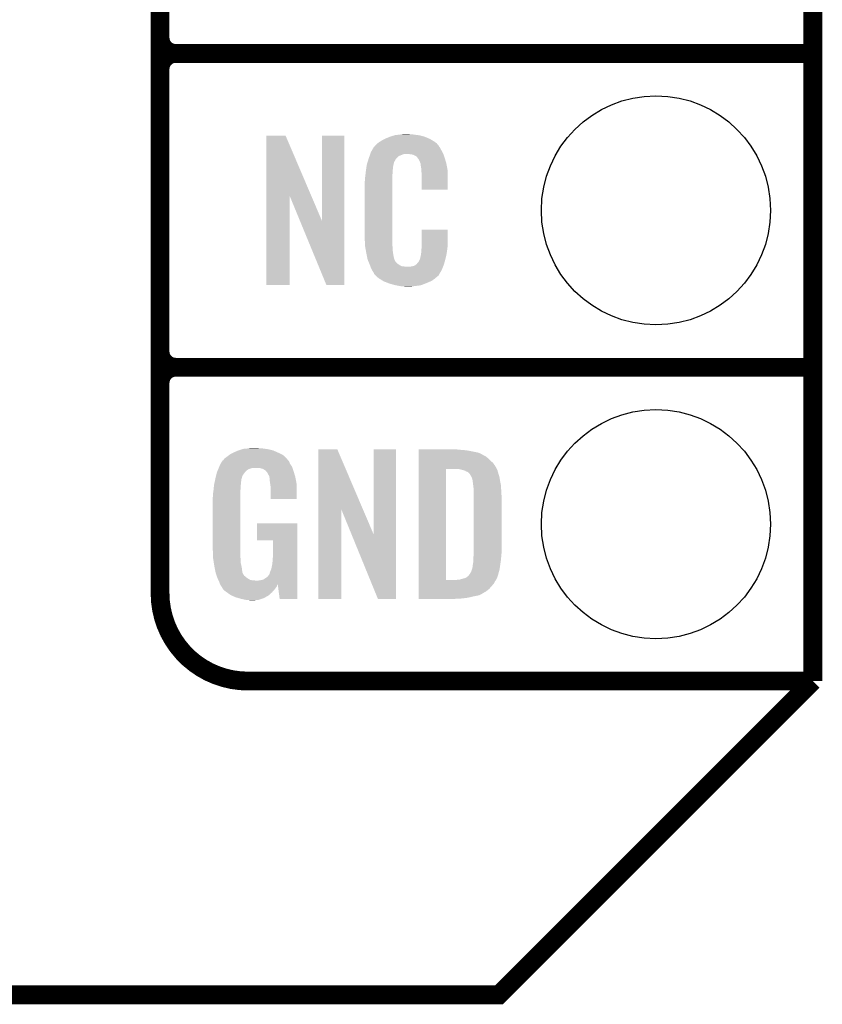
# Model space of a CAD drawing. Extents: x -1.3 to 24.2, y -3.9 to 53.4.
# Tile 9 of 51: x 17.7 to 24.2, y -3.9 to 4.1. Entities that reach past the tile are written whole.
import ezdxf

# ---------------------------------------------------------------- set-up
doc = ezdxf.new("R2010")
doc.units = 0
doc.layers.get('0').update_dxf_attribs({"linetype": 'CONTINUOUS'})
for name, color, linetype in [('SKOLL-I_CLICK_V101_GKO', 9, 'CONTINUOUS'), ('SKOLL-I_CLICK_V101_GTO', 11, 'CONTINUOUS'), ('SKOLL-I_CLICK_V101_GTS', 8, 'CONTINUOUS')]:
    doc.layers.add(name, color=color, linetype=linetype)

# ---------------------------------------------------------------- blocks, each defined once
blk = doc.blocks.new('ROUND_58')
blk.add_circle((0, 0), 0.9271)

msp = doc.modelspace()

# ---------------------------------------------------------------- linework, layer by layer
at = {"layer": 'SKOLL-I_CLICK_V101_GKO', "const_width": 0.1524}
for points in [[(24.13, -1.27), (24.13, 51.054)], [(-1.27, -3.81), (21.59, -3.81), (24.13, -1.27)]]:
    msp.add_lwpolyline(points, dxfattribs=at)
at = {"layer": 'SKOLL-I_CLICK_V101_GTO', "const_width": 0.1524}
for points in [[(18.8468, -0.5588), (18.8468, 18.3388)], [(18.8468, 3.937), (18.8468, 6.223)], [(18.9738, 3.81), (24.13, 3.81)], [(18.9738, 3.81), (24.13, 3.81)], [(18.8468, 1.397), (18.8468, 3.683)], [(18.9738, 1.27), (24.13, 1.27)], [(18.9738, 1.27), (24.13, 1.27)], [(19.558, -1.27), (24.13, -1.27)], [(22.84984, -1.27), (23.8506, -1.27)]]:
    msp.add_lwpolyline(points, dxfattribs=at)
for points in [[(18.8468, 3.937, 0.4142136), (18.9738, 3.81)], [(18.9738, 3.81, 0.4142136), (18.8468, 3.683)], [(18.9738, 3.81, 0.4142136), (18.8468, 3.683)], [(18.8468, 1.397, 0.4142136), (18.9738, 1.27)], [(18.9738, 1.27, 0.4142136), (18.8468, 1.143)], [(18.9738, 1.27, 0.4142136), (18.8468, 1.143)], [(18.8468, -0.5588, 0.4142136), (19.558, -1.27)]]:
    msp.add_lwpolyline(points, format="xyb", dxfattribs=at)
at = {"layer": 'SKOLL-I_CLICK_V101_GTO'}
for points in [[(19.707872, 2.656728), (19.70788, 3.144506), (20.070862, 2.656728), (19.862804, 3.144506)], [(19.70788, 3.144506), (19.707882, 3.14452), (19.862804, 3.144506), (19.707882, 3.14452)], [(20.15744, 2.453748), (20.15746, 3.144498), (20.337766, 2.453748), (20.33778, 3.144498)], [(20.15746, 3.144498), (20.157462, 3.14452), (20.33778, 3.144498), (20.157462, 3.14452)], [(20.642582, 3.10642), (20.66798, 3.11912), (21.04983, 3.10642), (21.02866, 3.11912)], [(20.66798, 3.11912), (20.67814, 3.1242), (21.02866, 3.11912), (21.016324, 3.1242)], [(20.67814, 3.1242), (20.703538, 3.13436), (21.016324, 3.1242), (20.991652, 3.13436)], [(20.703538, 3.13436), (20.711158, 3.1369), (20.991652, 3.13436), (20.985482, 3.1369)], [(20.711158, 3.1369), (20.7264, 3.14198), (20.985482, 3.1369), (20.966432, 3.14198)], [(20.7264, 3.14198), (20.743334, 3.14706), (20.966432, 3.14198), (20.947382, 3.14706)], [(20.743334, 3.14706), (20.751802, 3.1496), (20.947382, 3.14706), (20.927062, 3.1496)], [(20.751802, 3.1496), (20.78228, 3.15214), (20.927062, 3.1496), (20.90674, 3.15214)], [(20.78228, 3.15214), (20.79752, 3.15468), (20.90674, 3.15214), (20.891502, 3.15468)], [(20.79752, 3.15468), (20.812762, 3.15722), (20.876262, 3.15468), (20.863562, 3.15722)], [(20.562644, 3.02768), (20.576094, 3.05054), (21.12264, 3.02768), (21.109942, 3.05054)], [(20.576094, 3.05054), (20.579086, 3.055622), (21.109942, 3.05054), (21.106132, 3.055622)], [(20.579086, 3.055622), (20.584162, 3.058164), (21.106132, 3.055622), (21.104224, 3.058164)], [(20.584162, 3.058164), (20.58619, 3.0607), (21.104224, 3.058164), (21.102322, 3.0607)], [(20.58619, 3.0607), (20.59025, 3.065776), (21.102322, 3.0607), (21.099782, 3.065776)], [(20.59025, 3.065776), (20.59432, 3.070862), (21.099782, 3.065776), (21.095424, 3.070862)], [(20.59432, 3.070862), (20.608834, 3.08356), (21.095424, 3.070862), (21.084542, 3.08356)], [(20.608834, 3.08356), (20.614642, 3.08864), (21.084542, 3.08356), (21.077432, 3.08864)], [(20.614642, 3.08864), (20.626618, 3.096262), (21.077432, 3.08864), (21.06676, 3.096262)], [(20.626618, 3.096262), (20.642582, 3.10642), (21.06676, 3.096262), (21.04983, 3.10642)], [(20.526272, 2.931158), (20.533492, 2.954018), (20.741638, 2.931158), (20.754338, 2.954018)], [(20.533492, 2.954018), (20.5359, 2.96164), (20.754338, 2.954018), (20.761958, 2.96164)], [(20.5359, 2.96164), (20.536788, 2.96418), (20.761958, 2.96164), (20.764498, 2.96418)], [(20.536788, 2.96418), (20.538564, 2.969256), (20.764498, 2.96418), (20.767038, 2.969256)], [(20.538564, 2.969256), (20.542122, 2.979418), (20.767038, 2.969256), (20.77974, 2.979418)], [(20.542122, 2.979418), (20.547454, 2.994658), (20.77974, 2.979418), (20.817836, 2.994658)], [(20.547454, 2.994658), (20.547456, 2.99466), (20.817836, 2.994658), (20.866098, 2.99466)], [(20.547456, 2.99466), (20.549232, 2.999738), (21.139694, 2.99466), (21.13788, 2.999738)], [(20.549232, 2.999738), (20.55368, 3.012442), (21.13788, 2.999738), (21.130952, 3.012442)], [(20.55368, 3.012442), (20.562644, 3.02768), (21.130952, 3.012442), (21.12264, 3.02768)], [(20.88388, 2.99212), (20.866098, 2.99466), (21.140602, 2.99212), (21.139694, 2.99466)], [(20.896578, 2.98958), (20.88388, 2.99212), (21.141508, 2.98958), (21.140602, 2.99212)], [(20.921974, 2.976882), (20.896578, 2.98958), (21.146044, 2.976882), (21.141508, 2.98958)], [(20.924518, 2.971804), (20.921974, 2.976882), (21.147856, 2.971804), (21.146044, 2.976882)], [(20.931054, 2.96418), (20.924518, 2.971804), (21.150578, 2.96418), (21.147856, 2.971804)], [(20.939758, 2.954022), (20.931054, 2.96418), (21.153568, 2.954022), (21.150578, 2.96418)], [(20.94992, 2.93116), (20.939758, 2.954022), (21.160292, 2.93116), (21.153568, 2.954022)], [(20.51304, 2.86512), (20.514642, 2.875278), (20.729448, 2.86512), (20.73148, 2.875278)], [(20.514642, 2.875278), (20.516648, 2.887978), (20.73148, 2.875278), (20.73148, 2.887978)], [(20.516648, 2.887978), (20.518252, 2.898138), (20.73148, 2.887978), (20.73402, 2.898138)], [(20.518252, 2.898138), (20.519054, 2.903218), (20.73402, 2.898138), (20.73402, 2.903218)], [(20.519054, 2.903218), (20.52066, 2.913382), (20.73402, 2.903218), (20.73679, 2.913382)], [(20.52066, 2.913382), (20.526272, 2.931158), (20.73679, 2.913382), (20.741638, 2.931158)], [(20.953984, 2.921002), (20.94992, 2.93116), (21.16328, 2.921002), (21.160292, 2.93116)], [(20.954998, 2.918464), (20.953984, 2.921002), (21.163764, 2.918464), (21.16328, 2.921002)], [(20.955, 2.910842), (20.954998, 2.918464), (21.165216, 2.910842), (21.163764, 2.918464)], [(20.95754, 2.898138), (20.955, 2.910842), (21.167636, 2.898138), (21.165216, 2.910842)], [(20.96008, 2.88036), (20.95754, 2.898138), (21.171022, 2.88036), (21.167636, 2.898138)], [(20.961058, 2.867658), (20.96008, 2.88036), (21.17344, 2.867658), (21.171022, 2.88036)], [(20.50542, 2.80162), (20.50796, 2.8194), (20.7264, 2.80162), (20.7264, 2.8194)], [(20.50542, 2.783842), (20.50542, 2.80162), (20.7264, 2.783842), (20.7264, 2.80162)], [(20.50796, 2.8194), (20.508242, 2.821938), (20.7264, 2.8194), (20.7264, 2.821938)], [(20.508242, 2.821938), (20.5105, 2.84226), (20.7264, 2.821938), (20.72894, 2.84226)], [(20.5105, 2.84226), (20.512756, 2.862578), (20.72894, 2.84226), (20.72894, 2.862578)], [(20.512756, 2.862578), (20.51304, 2.86512), (20.72894, 2.862578), (20.729448, 2.86512)], [(20.96262, 2.84734), (20.961058, 2.867658), (21.173436, 2.84734), (21.17344, 2.867658)], [(20.96262, 2.707662), (20.96262, 2.84734), (21.173418, 2.707662), (21.173436, 2.84734)], [(20.50288, 2.771142), (20.50542, 2.783842), (20.7264, 2.771142), (20.7264, 2.783842)], [(20.50288, 2.32156), (20.50288, 2.771142), (20.7264, 2.32156), (20.7264, 2.771142)], [(19.70786, 1.935502), (19.707872, 2.656728), (19.895798, 1.935502), (19.89582, 2.656728)], [(19.979456, 2.453748), (19.89582, 2.656728), (20.15744, 2.453748), (20.070862, 2.656728)], [(21.173418, 2.70764), (20.96262, 2.707662), (21.173418, 2.70764), (21.173418, 2.707662)], [(20.192996, 1.935494), (19.979456, 2.453748), (20.337758, 1.935494), (20.337766, 2.453748)], [(20.505232, 2.25806), (20.50288, 2.32156), (20.7264, 2.25806), (20.7264, 2.32156)], [(20.96262, 2.24282), (20.96264, 2.382498), (21.17344, 2.24282), (21.17344, 2.382498)], [(20.96264, 2.382498), (20.962642, 2.38252), (21.17344, 2.382498), (20.962642, 2.38252)], [(20.50542, 2.252982), (20.505232, 2.25806), (20.727126, 2.252982), (20.7264, 2.25806)], [(20.50763, 2.240278), (20.50542, 2.252982), (20.72894, 2.240278), (20.727126, 2.252982)], [(20.511606, 2.217418), (20.50763, 2.240278), (20.72894, 2.217418), (20.72894, 2.240278)], [(20.96262, 2.230122), (20.96262, 2.24282), (21.171626, 2.230122), (21.17344, 2.24282)], [(20.51558, 2.19456), (20.511606, 2.217418), (20.73255, 2.19456), (20.72894, 2.217418)], [(20.520662, 2.16916), (20.51558, 2.19456), (20.73656, 2.16916), (20.73255, 2.19456)], [(20.525234, 2.146298), (20.520662, 2.16916), (20.74164, 2.146298), (20.73656, 2.16916)], [(20.949922, 2.143762), (20.955, 2.169162), (21.15566, 2.143762), (21.161636, 2.169162)], [(20.955, 2.169162), (20.955002, 2.171704), (21.161636, 2.169162), (21.162234, 2.171704)], [(20.955002, 2.171704), (20.95754, 2.176784), (21.162234, 2.171704), (21.163428, 2.176784)], [(20.95754, 2.184402), (20.958048, 2.186942), (21.165222, 2.184402), (21.16582, 2.186942)], [(20.95754, 2.176784), (20.95754, 2.184402), (21.163428, 2.176784), (21.165222, 2.184402)], [(20.958048, 2.186942), (20.96008, 2.197102), (21.16582, 2.186942), (21.167174, 2.197102)], [(20.96008, 2.2098), (20.961984, 2.22504), (21.168866, 2.2098), (21.1709, 2.22504)], [(20.96008, 2.197102), (20.96008, 2.2098), (21.167174, 2.197102), (21.168866, 2.2098)], [(20.961984, 2.22504), (20.96262, 2.230122), (21.1709, 2.22504), (21.171626, 2.230122)], [(20.52574, 2.143762), (20.525234, 2.146298), (20.74291, 2.143762), (20.74164, 2.146298)], [(20.533062, 2.12598), (20.52574, 2.143762), (20.751802, 2.12598), (20.74291, 2.143762)], [(20.53411, 2.123436), (20.533062, 2.12598), (20.754342, 2.123436), (20.751802, 2.12598)], [(20.5362, 2.11836), (20.53411, 2.123436), (20.756884, 2.11836), (20.754342, 2.123436)], [(20.538292, 2.113278), (20.5362, 2.11836), (20.764502, 2.113278), (20.756884, 2.11836)], [(20.54143, 2.10566), (20.538292, 2.113278), (20.77212, 2.10566), (20.764502, 2.113278)], [(20.54352, 2.10058), (20.54143, 2.10566), (20.779742, 2.10058), (20.77212, 2.10566)], [(20.545474, 2.0955), (20.54352, 2.10058), (20.787362, 2.0955), (20.779742, 2.10058)], [(20.548406, 2.08788), (20.545474, 2.0955), (20.802604, 2.08788), (20.787362, 2.0955)], [(20.55036, 2.0828), (20.548406, 2.08788), (20.848322, 2.0828), (20.802604, 2.08788)], [(20.55622, 2.06756), (20.55036, 2.0828), (21.130408, 2.06756), (21.136684, 2.0828)], [(20.848322, 2.0828), (20.858482, 2.082802), (21.136684, 2.0828), (21.136686, 2.082802)], [(20.858482, 2.082802), (20.866104, 2.08534), (21.136686, 2.082802), (21.13773, 2.08534)], [(20.876262, 2.08534), (20.901662, 2.09042), (21.13773, 2.08534), (21.139822, 2.09042)], [(20.901662, 2.09042), (20.914356, 2.098038), (21.139822, 2.09042), (21.14296, 2.098038)], [(20.914356, 2.098038), (20.91436, 2.09804), (21.14296, 2.098038), (21.14296, 2.09804)], [(20.91436, 2.09804), (20.924522, 2.105666), (21.14296, 2.09804), (21.145078, 2.105666)], [(20.924522, 2.105666), (20.927062, 2.11074), (21.145078, 2.105666), (21.146488, 2.11074)], [(20.927062, 2.11074), (20.937222, 2.120902), (21.146488, 2.11074), (21.14931, 2.120902)], [(20.937222, 2.120902), (20.94992, 2.14376), (21.14931, 2.120902), (21.15566, 2.14376)], [(20.94992, 2.14376), (20.949922, 2.143762), (21.15566, 2.14376), (21.15566, 2.143762)], [(20.563278, 2.05486), (20.55622, 2.06756), (21.12518, 2.05486), (21.130408, 2.06756)], [(20.568922, 2.044698), (20.563278, 2.05486), (21.119082, 2.044698), (21.12518, 2.05486)], [(20.579076, 2.029466), (20.568922, 2.044698), (21.109942, 2.029466), (21.119082, 2.044698)], [(20.57908, 2.024386), (20.579076, 2.029466), (21.106894, 2.024386), (21.109942, 2.029466)], [(20.586704, 2.01676), (20.57908, 2.024386), (21.10232, 2.01676), (21.106894, 2.024386)], [(20.591784, 2.011678), (20.586704, 2.01676), (21.099776, 2.011678), (21.10232, 2.01676)], [(20.59686, 2.006598), (20.591784, 2.011678), (21.093426, 2.006598), (21.099776, 2.011678)], [(20.602786, 2.00152), (20.59686, 2.006598), (21.08708, 2.00152), (21.093426, 2.006598)], [(20.614638, 1.99136), (20.602786, 2.00152), (21.075228, 1.99136), (21.08708, 2.00152)], [(19.895798, 1.93548), (19.70786, 1.935502), (19.895798, 1.93548), (19.895798, 1.935502)], [(20.337758, 1.93548), (20.192996, 1.935494), (20.337758, 1.93548), (20.337758, 1.935494)], [(20.622768, 1.98628), (20.614638, 1.99136), (21.069302, 1.98628), (21.075228, 1.99136)], [(20.65122, 1.9685), (20.622768, 1.98628), (21.0439, 1.9685), (21.069302, 1.98628)], [(20.65528, 1.965962), (20.65122, 1.9685), (21.037978, 1.965962), (21.0439, 1.9685)], [(20.687936, 1.95326), (20.65528, 1.965962), (21.00834, 1.95326), (21.037978, 1.965962)], [(20.701, 1.948178), (20.687936, 1.95326), (20.99527, 1.948178), (21.00834, 1.95326)], [(20.744178, 1.93548), (20.701, 1.948178), (20.962618, 1.93548), (20.99527, 1.948178)], [(20.771274, 1.9304), (20.744178, 1.93548), (20.939758, 1.9304), (20.962618, 1.93548)], [(20.78482, 1.92786), (20.771274, 1.9304), (20.91182, 1.92786), (20.939758, 1.9304)], [(20.800058, 1.92532), (20.78482, 1.92786), (20.896578, 1.92532), (20.91182, 1.92786)], [(20.827998, 1.92278), (20.817838, 1.92532), (20.881338, 1.92278), (20.896578, 1.92532)], [(19.387822, 0.546102), (19.405282, 0.5588), (19.857718, 0.546102), (19.842478, 0.5588)], [(19.405282, 0.5588), (19.415762, 0.56642), (19.842478, 0.5588), (19.82724, 0.56642)], [(19.415762, 0.56642), (19.44116, 0.57912), (19.82724, 0.56642), (19.80184, 0.57912)], [(19.44116, 0.57912), (19.45132, 0.5842), (19.80184, 0.57912), (19.790228, 0.5842)], [(19.45132, 0.5842), (19.47418, 0.59436), (19.790228, 0.5842), (19.767004, 0.59436)], [(19.47418, 0.59436), (19.481794, 0.596898), (19.767004, 0.59436), (19.761202, 0.596898)], [(19.481794, 0.596898), (19.49704, 0.60198), (19.761202, 0.596898), (19.739606, 0.60198)], [(19.49704, 0.60198), (19.513974, 0.60706), (19.739606, 0.60198), (19.718018, 0.60706)], [(19.513974, 0.60706), (19.522442, 0.6096), (19.718018, 0.60706), (19.69897, 0.6096)], [(19.522442, 0.6096), (19.55292, 0.61214), (19.69897, 0.6096), (19.67992, 0.61214)], [(19.55292, 0.61214), (19.56816, 0.61468), (19.67992, 0.61214), (19.664682, 0.61468)], [(19.56816, 0.61468), (19.583402, 0.61722), (19.646902, 0.61468), (19.636742, 0.61722)], [(20.126972, 0.116728), (20.12698, 0.604506), (20.489962, 0.116728), (20.281904, 0.604506)], [(20.12698, 0.604506), (20.126982, 0.60452), (20.281904, 0.604506), (20.126982, 0.60452)], [(20.57654, -0.086252), (20.57656, 0.604498), (20.756866, -0.086252), (20.75688, 0.604498)], [(20.57656, 0.604498), (20.576562, 0.60452), (20.75688, 0.604498), (20.576562, 0.60452)], [(20.93978, 0.60198), (20.939782, 0.60452), (21.27504, 0.60198), (21.24964, 0.60452)], [(20.93978, 0.59944), (20.93978, 0.60198), (21.30806, 0.59944), (21.27504, 0.60198)], [(20.93978, 0.59436), (20.93978, 0.59944), (21.346158, 0.59436), (21.30806, 0.59944)], [(20.93978, 0.579118), (20.93978, 0.59436), (21.422362, 0.579118), (21.346158, 0.59436)], [(20.93978, 0.563878), (20.93978, 0.579118), (21.45538, 0.563878), (21.422362, 0.579118)], [(20.93978, 0.561338), (20.93978, 0.563878), (21.457924, 0.561338), (21.45538, 0.563878)], [(20.93978, 0.54864), (20.93978, 0.561338), (21.48332, 0.54864), (21.457924, 0.561338)], [(19.32686, 0.46736), (19.33702, 0.49022), (19.912908, 0.46736), (19.898362, 0.49022)], [(19.33702, 0.49022), (19.337022, 0.490222), (19.898362, 0.49022), (19.898362, 0.490222)], [(19.337022, 0.490222), (19.352254, 0.513076), (19.898362, 0.490222), (19.888202, 0.513076)], [(19.352254, 0.513076), (19.35226, 0.513084), (19.888202, 0.513076), (19.888196, 0.513084)], [(19.35226, 0.513084), (19.352282, 0.51562), (19.888196, 0.513084), (19.88566, 0.51562)], [(19.352282, 0.51562), (19.357344, 0.51563), (19.88566, 0.51562), (19.88565, 0.51563)], [(19.357344, 0.51563), (19.361912, 0.52324), (19.88565, 0.51563), (19.878042, 0.52324)], [(19.361912, 0.52324), (19.36496, 0.528316), (19.878042, 0.52324), (19.875502, 0.528316)], [(19.36496, 0.528316), (19.364964, 0.528322), (19.875502, 0.528316), (19.875498, 0.528322)], [(19.364964, 0.528322), (19.38782, 0.5461), (19.875498, 0.528322), (19.85772, 0.5461)], [(19.38782, 0.5461), (19.387822, 0.546102), (19.85772, 0.5461), (19.857718, 0.546102)], [(20.939778, 0.4699), (20.93978, 0.495298), (21.55952, 0.4699), (21.54174, 0.495298)], [(20.93978, 0.533402), (20.93978, 0.54864), (21.5011, 0.533402), (21.48332, 0.54864)], [(20.93978, 0.51562), (20.93978, 0.533402), (21.51888, 0.51562), (21.5011, 0.533402)], [(20.93978, 0.495298), (20.93978, 0.51562), (21.54174, 0.495298), (21.51888, 0.51562)], [(19.299282, 0.38862), (19.30412, 0.408938), (19.512278, 0.38862), (19.52498, 0.408938)], [(19.30412, 0.408938), (19.306542, 0.419102), (19.52498, 0.408938), (19.533108, 0.419102)], [(19.306542, 0.419102), (19.307608, 0.421638), (19.533108, 0.419102), (19.535138, 0.421638)], [(19.307608, 0.421638), (19.314026, 0.436878), (19.535138, 0.421638), (19.550378, 0.436878)], [(19.314026, 0.436878), (19.317234, 0.4445), (19.550378, 0.436878), (19.563078, 0.4445)], [(19.317234, 0.4445), (19.321512, 0.454658), (19.563078, 0.4445), (19.591018, 0.454658)], [(19.321512, 0.45466), (19.32472, 0.46228), (19.91868, 0.45466), (19.91614, 0.46228)], [(19.321512, 0.454658), (19.321512, 0.45466), (19.591018, 0.454658), (19.654516, 0.45466)], [(19.32472, 0.46228), (19.32686, 0.46736), (19.91614, 0.46228), (19.912908, 0.46736)], [(19.669762, 0.44958), (19.654516, 0.45466), (19.920374, 0.44958), (19.91868, 0.45466)], [(19.679918, 0.447042), (19.669762, 0.44958), (19.92122, 0.447042), (19.920374, 0.44958)], [(19.695158, 0.436882), (19.679918, 0.447042), (19.924606, 0.436882), (19.92122, 0.447042)], [(19.700236, 0.434342), (19.695158, 0.436882), (19.925454, 0.434342), (19.924606, 0.436882)], [(19.708948, 0.42418), (19.700236, 0.434342), (19.92884, 0.42418), (19.925454, 0.434342)], [(19.71548, 0.41656), (19.708948, 0.42418), (19.931082, 0.41656), (19.92884, 0.42418)], [(19.72564, 0.396242), (19.71548, 0.41656), (19.937058, 0.396242), (19.931082, 0.41656)], [(20.939762, -0.452098), (20.939778, 0.44704), (21.16074, -0.452098), (21.160762, 0.44704)], [(20.939778, 0.44704), (20.939778, 0.4699), (21.57199, 0.44704), (21.55952, 0.4699)], [(21.272502, 0.4445), (21.252178, 0.44704), (21.573376, 0.4445), (21.57199, 0.44704)], [(21.28139, 0.44196), (21.272502, 0.4445), (21.57476, 0.44196), (21.573376, 0.4445)], [(21.290278, 0.43942), (21.28139, 0.44196), (21.576032, 0.43942), (21.57476, 0.44196)], [(21.302982, 0.436878), (21.290278, 0.43942), (21.577302, 0.436878), (21.576032, 0.43942)], [(21.315682, 0.431798), (21.302982, 0.436878), (21.578572, 0.431798), (21.577302, 0.436878)], [(21.323302, 0.42672), (21.315682, 0.431798), (21.57984, 0.42672), (21.578572, 0.431798)], [(21.328384, 0.42418), (21.323302, 0.42672), (21.580566, 0.42418), (21.57984, 0.42672)], [(21.330924, 0.424178), (21.328384, 0.42418), (21.580568, 0.424178), (21.580566, 0.42418)], [(21.34108, 0.419098), (21.330924, 0.424178), (21.582018, 0.419098), (21.580568, 0.424178)], [(21.351238, 0.40894), (21.34108, 0.419098), (21.58492, 0.40894), (21.582018, 0.419098)], [(21.35124, 0.408938), (21.351238, 0.40894), (21.584922, 0.408938), (21.58492, 0.40894)], [(21.363938, 0.38862), (21.35124, 0.408938), (21.591694, 0.38862), (21.584922, 0.408938)], [(19.28368, 0.3175), (19.286352, 0.330198), (19.500002, 0.3175), (19.50212, 0.330198)], [(19.286352, 0.330198), (19.289026, 0.342898), (19.50212, 0.330198), (19.50212, 0.342898)], [(19.289026, 0.342898), (19.291164, 0.353058), (19.50212, 0.342898), (19.50466, 0.353058)], [(19.291164, 0.353058), (19.29277, 0.360678), (19.50466, 0.353058), (19.50466, 0.360678)], [(19.29277, 0.360678), (19.29384, 0.36576), (19.50466, 0.360678), (19.506044, 0.36576)], [(19.29384, 0.36576), (19.299282, 0.38862), (19.506044, 0.36576), (19.512278, 0.38862)], [(19.730716, 0.388626), (19.72564, 0.396242), (19.939298, 0.388626), (19.937058, 0.396242)], [(19.73072, 0.381004), (19.730716, 0.388626), (19.94154, 0.381004), (19.939298, 0.388626)], [(19.730722, 0.381002), (19.73072, 0.381004), (19.94154, 0.381002), (19.94154, 0.381004)], [(19.733258, 0.375924), (19.730722, 0.381002), (19.942508, 0.375924), (19.94154, 0.381002)], [(19.73326, 0.360682), (19.733258, 0.375924), (19.945412, 0.360682), (19.942508, 0.375924)], [(19.7358, 0.34036), (19.73326, 0.360682), (19.949282, 0.34036), (19.945412, 0.360682)], [(19.737756, 0.327658), (19.7358, 0.34036), (19.9517, 0.327658), (19.949282, 0.34036)], [(19.74088, 0.307342), (19.737756, 0.327658), (19.951696, 0.307342), (19.9517, 0.327658)], [(21.36521, 0.38608), (21.363938, 0.38862), (21.59254, 0.38608), (21.591694, 0.38862)], [(21.36902, 0.378458), (21.36521, 0.38608), (21.593812, 0.378458), (21.59254, 0.38608)], [(21.37156, 0.37084), (21.36902, 0.378458), (21.59508, 0.37084), (21.593812, 0.378458)], [(21.3741, 0.365756), (21.37156, 0.37084), (21.595928, 0.365756), (21.59508, 0.37084)], [(21.3741, 0.363218), (21.3741, 0.365756), (21.596352, 0.363218), (21.595928, 0.365756)], [(21.37537, 0.3556), (21.3741, 0.363218), (21.59762, 0.3556), (21.596352, 0.363218)], [(21.37664, 0.34798), (21.37537, 0.3556), (21.599144, 0.34798), (21.59762, 0.3556)], [(21.38045, 0.3175), (21.37664, 0.34798), (21.60524, 0.3175), (21.599144, 0.34798)], [(19.27606, 0.25146), (19.2786, 0.26924), (19.49704, 0.25146), (19.49704, 0.26924)], [(19.27606, 0.233682), (19.27606, 0.25146), (19.49704, 0.233682), (19.49704, 0.25146)], [(19.2786, 0.26924), (19.279134, 0.274318), (19.49704, 0.26924), (19.49704, 0.274318)], [(19.279134, 0.274318), (19.28154, 0.29718), (19.49704, 0.274318), (19.49958, 0.29718)], [(19.28154, 0.29718), (19.283412, 0.314958), (19.49958, 0.29718), (19.49958, 0.314958)], [(19.283412, 0.314958), (19.28368, 0.3175), (19.49958, 0.314958), (19.500002, 0.3175)], [(19.74088, 0.203222), (19.74088, 0.307342), (19.951678, 0.203222), (19.951696, 0.307342)], [(21.38426, 0.287018), (21.38045, 0.3175), (21.607034, 0.287018), (21.60524, 0.3175)], [(21.38426, 0.27432), (21.38426, 0.287018), (21.60778, 0.27432), (21.607034, 0.287018)], [(21.38426, 0.228602), (21.38426, 0.27432), (21.61032, 0.228602), (21.60778, 0.27432)], [(19.27352, 0.218442), (19.27606, 0.233682), (19.49704, 0.218442), (19.49704, 0.233682)], [(19.27352, -0.20574), (19.27352, 0.218442), (19.49704, -0.20574), (19.49704, 0.218442)], [(19.951678, 0.2032), (19.74088, 0.203222), (19.951678, 0.2032), (19.951678, 0.203222)], [(21.38426, -0.23622), (21.38426, 0.228602), (21.61032, -0.23622), (21.61032, 0.228602)], [(20.12696, -0.604498), (20.126972, 0.116728), (20.314898, -0.604498), (20.31492, 0.116728)], [(20.397842, -0.086252), (20.31492, 0.116728), (20.57654, -0.086252), (20.489962, 0.116728)], [(19.63166, -0.132058), (19.63168, 0.007598), (19.956774, -0.132058), (19.95678, 0.007598)], [(19.63168, 0.007598), (19.631682, 0.00762), (19.95678, 0.007598), (19.631682, 0.00762)], [(19.761178, -0.13208), (19.63166, -0.132058), (19.956774, -0.13208), (19.956774, -0.132058)], [(19.7612, -0.243842), (19.761178, -0.13208), (19.95677, -0.243842), (19.956774, -0.13208)], [(20.609556, -0.604506), (20.397842, -0.086252), (20.756858, -0.604506), (20.756866, -0.086252)], [(19.275788, -0.26924), (19.27352, -0.20574), (19.49704, -0.26924), (19.49704, -0.20574)], [(21.38426, -0.25146), (21.38426, -0.23622), (21.608796, -0.25146), (21.61032, -0.23622)], [(19.27606, -0.276858), (19.275788, -0.26924), (19.497994, -0.276858), (19.49704, -0.26924)], [(19.278094, -0.289562), (19.27606, -0.276858), (19.49958, -0.289562), (19.497994, -0.276858)], [(19.281752, -0.312422), (19.278094, -0.289562), (19.49958, -0.312422), (19.49958, -0.289562)], [(19.285408, -0.33528), (19.281752, -0.312422), (19.50466, -0.33528), (19.49958, -0.312422)], [(19.75104, -0.3429), (19.75612, -0.31496), (19.956766, -0.3429), (19.956768, -0.31496)], [(19.75612, -0.31496), (19.75866, -0.28194), (19.956768, -0.31496), (19.956768, -0.28194)], [(19.75866, -0.28194), (19.7612, -0.243842), (19.956768, -0.28194), (19.95677, -0.243842)], [(21.37918, -0.322578), (21.38172, -0.30226), (21.600886, -0.322578), (21.603788, -0.30226)], [(21.38172, -0.279398), (21.383336, -0.26162), (21.606298, -0.279398), (21.60778, -0.26162)], [(21.38172, -0.2921), (21.38172, -0.279398), (21.60524, -0.2921), (21.606298, -0.279398)], [(21.38172, -0.30226), (21.38172, -0.2921), (21.603788, -0.30226), (21.60524, -0.2921)], [(21.383336, -0.26162), (21.38426, -0.25146), (21.60778, -0.26162), (21.608796, -0.25146)], [(19.28622, -0.34036), (19.285408, -0.33528), (19.505676, -0.34036), (19.50466, -0.33528)], [(19.290284, -0.36068), (19.28622, -0.34036), (19.50974, -0.36068), (19.505676, -0.34036)], [(19.295874, -0.388622), (19.290284, -0.36068), (19.512282, -0.388622), (19.50974, -0.36068)], [(19.29638, -0.391162), (19.295874, -0.388622), (19.513554, -0.391162), (19.512282, -0.388622)], [(19.301714, -0.40894), (19.29638, -0.391162), (19.522442, -0.40894), (19.513554, -0.391162)], [(19.73326, -0.403854), (19.733262, -0.396236), (19.956764, -0.403854), (19.956764, -0.396236)], [(19.733262, -0.396236), (19.73834, -0.38354), (19.956764, -0.396236), (19.956764, -0.38354)], [(19.73834, -0.38354), (19.74596, -0.365758), (19.956764, -0.38354), (19.956766, -0.365758)], [(19.74596, -0.365758), (19.75104, -0.3429), (19.956766, -0.365758), (19.956766, -0.3429)], [(21.354414, -0.40132), (21.363938, -0.386082), (21.58492, -0.40132), (21.588982, -0.386082)], [(21.363938, -0.386082), (21.371558, -0.363222), (21.588982, -0.386082), (21.59508, -0.363222)], [(21.371558, -0.363222), (21.374098, -0.355602), (21.59508, -0.363222), (21.596168, -0.355602)], [(21.374098, -0.355602), (21.3741, -0.353064), (21.596168, -0.355602), (21.59653, -0.353064)], [(21.3741, -0.353064), (21.376638, -0.345442), (21.59653, -0.353064), (21.597618, -0.345442)], [(21.376638, -0.345442), (21.37664, -0.335282), (21.597618, -0.345442), (21.59907, -0.335282)], [(21.37664, -0.335282), (21.37918, -0.322578), (21.59907, -0.335282), (21.600886, -0.322578)], [(19.302478, -0.411484), (19.301714, -0.40894), (19.524982, -0.411484), (19.522442, -0.40894)], [(19.304, -0.41656), (19.302478, -0.411484), (19.527524, -0.41656), (19.524982, -0.411484)], [(19.304, -0.416562), (19.304, -0.41656), (19.527528, -0.416562), (19.527524, -0.41656)], [(19.306858, -0.424182), (19.304, -0.416562), (19.53768, -0.424182), (19.527528, -0.416562)], [(19.309716, -0.4318), (19.306858, -0.424182), (19.5453, -0.4318), (19.53768, -0.424182)], [(19.31162, -0.43688), (19.309716, -0.4318), (19.552922, -0.43688), (19.5453, -0.4318)], [(19.313798, -0.441958), (19.31162, -0.43688), (19.560538, -0.441958), (19.552922, -0.43688)], [(19.318152, -0.45212), (19.313798, -0.441958), (19.578324, -0.45212), (19.560538, -0.441958)], [(19.31924, -0.45466), (19.318152, -0.45212), (19.60118, -0.45466), (19.578324, -0.45212)], [(19.32051, -0.4572), (19.31924, -0.45466), (19.626578, -0.4572), (19.60118, -0.45466)], [(19.32686, -0.4699), (19.32051, -0.4572), (19.956762, -0.4699), (19.956762, -0.4572)], [(19.33194, -0.485138), (19.32686, -0.4699), (19.956762, -0.485138), (19.956762, -0.4699)], [(19.639282, -0.4572), (19.65198, -0.45466), (19.956762, -0.4572), (19.956762, -0.45466)], [(19.65198, -0.45466), (19.669762, -0.452118), (19.956762, -0.45466), (19.956762, -0.452118)], [(19.669762, -0.452118), (19.685004, -0.447038), (19.956762, -0.452118), (19.956762, -0.447038)], [(19.685004, -0.447038), (19.70024, -0.43688), (19.956762, -0.447038), (19.956764, -0.43688)], [(19.70024, -0.43688), (19.718022, -0.424178), (19.956764, -0.43688), (19.956764, -0.424178)], [(19.718022, -0.424178), (19.730722, -0.406398), (19.956764, -0.424178), (19.956764, -0.406398)], [(19.730722, -0.406398), (19.73326, -0.403854), (19.956764, -0.406398), (19.956764, -0.403854)], [(20.939762, -0.45212), (20.939762, -0.452098), (21.239478, -0.45212), (21.16074, -0.452098)], [(20.939762, -0.462282), (20.939762, -0.45212), (21.556978, -0.462282), (21.565106, -0.45212)], [(20.939762, -0.4826), (20.939762, -0.462282), (21.54682, -0.4826), (21.556978, -0.462282)], [(21.239478, -0.45212), (21.254718, -0.44958), (21.565106, -0.45212), (21.56714, -0.44958)], [(21.267418, -0.44958), (21.320758, -0.434342), (21.56714, -0.44958), (21.574758, -0.434342)], [(21.320758, -0.434342), (21.32076, -0.43434), (21.574758, -0.434342), (21.57476, -0.43434)], [(21.32076, -0.43434), (21.333456, -0.424184), (21.57476, -0.43434), (21.577884, -0.424184)], [(21.333456, -0.424184), (21.335994, -0.42418), (21.577884, -0.424184), (21.577886, -0.42418)], [(21.335994, -0.42418), (21.338542, -0.421638), (21.577886, -0.42418), (21.578668, -0.421638)], [(21.338542, -0.421638), (21.35124, -0.4064), (21.578668, -0.421638), (21.583356, -0.4064)], [(21.35124, -0.4064), (21.354414, -0.40132), (21.583356, -0.4064), (21.58492, -0.40132)], [(19.332482, -0.48622), (19.33194, -0.485138), (19.956762, -0.48622), (19.956762, -0.485138)], [(19.332482, -0.486222), (19.332482, -0.48622), (19.7993, -0.486222), (19.79932, -0.48622)], [(19.333214, -0.487686), (19.332482, -0.486222), (19.799294, -0.487686), (19.7993, -0.486222)], [(19.334484, -0.490224), (19.333214, -0.487686), (19.796758, -0.490224), (19.799294, -0.487686)], [(19.33702, -0.495298), (19.334484, -0.490224), (19.794582, -0.495298), (19.796758, -0.490224)], [(19.345488, -0.508), (19.33702, -0.495298), (19.789138, -0.508), (19.794582, -0.495298)], [(19.34718, -0.51054), (19.345488, -0.508), (19.787232, -0.51054), (19.789138, -0.508)], [(19.349714, -0.513074), (19.34718, -0.51054), (19.785332, -0.513074), (19.787232, -0.51054)], [(19.34972, -0.515616), (19.349714, -0.513074), (19.783426, -0.515616), (19.785332, -0.513074)], [(19.358792, -0.52832), (19.34972, -0.515616), (19.7739, -0.52832), (19.783426, -0.515616)], [(19.362418, -0.533398), (19.358792, -0.52832), (19.769386, -0.533398), (19.7739, -0.52832)], [(19.38274, -0.54864), (19.362418, -0.533398), (19.755836, -0.54864), (19.769386, -0.533398)], [(19.386298, -0.55118), (19.38274, -0.54864), (19.75358, -0.55118), (19.755836, -0.54864)], [(19.418298, -0.574038), (19.386298, -0.55118), (19.728436, -0.574038), (19.75358, -0.55118)], [(19.814538, -0.6045), (19.79932, -0.48622), (19.956758, -0.6045), (19.956762, -0.48622)], [(20.93976, -0.523242), (20.939762, -0.4826), (21.511258, -0.523242), (21.54682, -0.4826)], [(20.93976, -0.543562), (20.93976, -0.523242), (21.485858, -0.543562), (21.511258, -0.523242)], [(20.93976, -0.561342), (20.93976, -0.543562), (21.455378, -0.561342), (21.485858, -0.543562)], [(19.424114, -0.576582), (19.418298, -0.574038), (19.725638, -0.576582), (19.728436, -0.574038)], [(19.458938, -0.59182), (19.424114, -0.576582), (19.698968, -0.59182), (19.725638, -0.576582)], [(19.476212, -0.5969), (19.458938, -0.59182), (19.690078, -0.5969), (19.698968, -0.59182)], [(19.50212, -0.60452), (19.476212, -0.5969), (19.668488, -0.60452), (19.690078, -0.5969)], [(19.53768, -0.61214), (19.50212, -0.60452), (19.646898, -0.61214), (19.668488, -0.60452)], [(19.552918, -0.61468), (19.53768, -0.61214), (19.6215, -0.61468), (19.646898, -0.61214)], [(19.578318, -0.61722), (19.568158, -0.61468), (19.596102, -0.61722), (19.6215, -0.61468)], [(19.956758, -0.60452), (19.814538, -0.6045), (19.956758, -0.60452), (19.956758, -0.6045)], [(20.314898, -0.60452), (20.12696, -0.604498), (20.314898, -0.60452), (20.314898, -0.604498)], [(20.756858, -0.60452), (20.609556, -0.604506), (20.756858, -0.60452), (20.756858, -0.604506)], [(20.93976, -0.563882), (20.93976, -0.561342), (21.452836, -0.563882), (21.455378, -0.561342)], [(20.93976, -0.56896), (20.93976, -0.563882), (21.44268, -0.56896), (21.452836, -0.563882)], [(20.93976, -0.57658), (20.93976, -0.56896), (21.424898, -0.57658), (21.44268, -0.56896)], [(20.93976, -0.58166), (20.93976, -0.57658), (21.39696, -0.58166), (21.424898, -0.57658)], [(20.93976, -0.58928), (20.93976, -0.58166), (21.36394, -0.58928), (21.39696, -0.58166)], [(20.93976, -0.5969), (20.93976, -0.58928), (21.328378, -0.5969), (21.36394, -0.58928)], [(20.93976, -0.60198), (20.93976, -0.5969), (21.28266, -0.60198), (21.328378, -0.5969)], [(20.93976, -0.604498), (20.93976, -0.60198), (21.234818, -0.604498), (21.28266, -0.60198)], [(21.234402, -0.60452), (20.93976, -0.604498), (21.234402, -0.60452), (21.234818, -0.604498)]]:
    msp.add_solid(points, dxfattribs=at)

# ---------------------------------------------------------------- block references
at = {"layer": 'SKOLL-I_CLICK_V101_GTS'}
for p in [(22.86, 2.54), (22.86, 0)]:
    msp.add_blockref('ROUND_58', p, dxfattribs=at)

doc.saveas('drawing.dxf')
